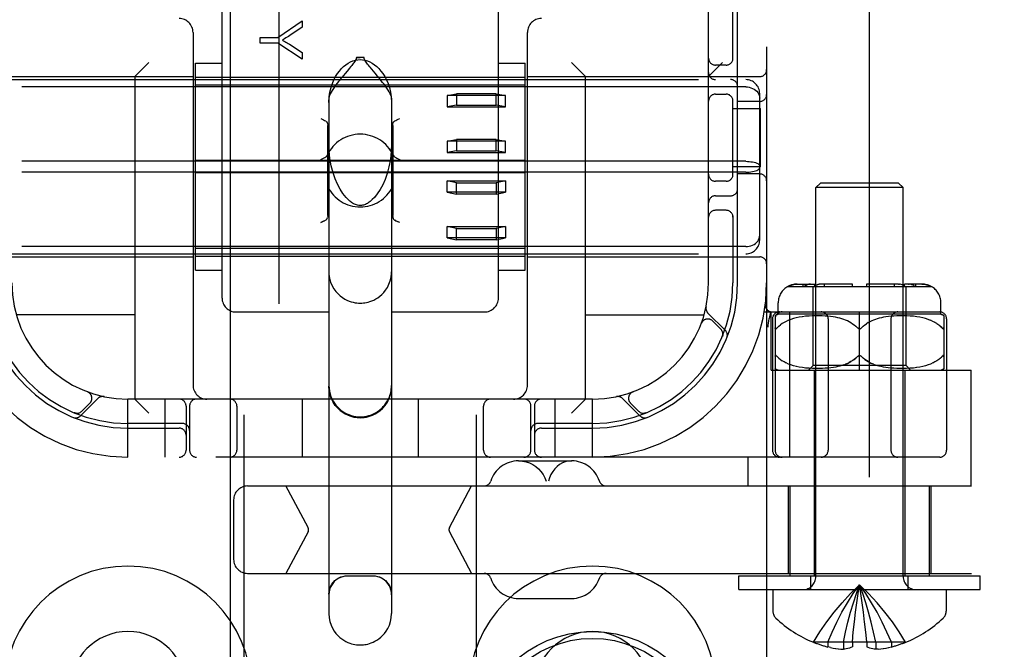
# Model space of a CAD drawing. Header units: inches. Extents: x 0 to 283, y 0 to 183.
# Tile 20 of 79: x 89.5 to 91.62, y 98.72 to 100.08. Entities that reach past the tile are written whole.
import ezdxf

# ---------------------------------------------------------------- set-up
doc = ezdxf.new("R2010")
doc.units = ezdxf.units.IN
doc.header["$LTSCALE"] = 15.583333
doc.header["$MEASUREMENT"] = 0
doc.linetypes.add('HIDDEN', pattern=[0.2, 0.1, -0.1])
doc.layers.add('DEFAULT_2', color=8, linetype='HIDDEN')
doc.layers.add('MAIN_DOOR_ASSEMBLY', color=7, linetype='CONTINUOUS')

msp = doc.modelspace()

# ---------------------------------------------------------------- linework, layer by layer
at = {"layer": 'DEFAULT_2', "color": 8, "linetype": 'HIDDEN'}
for p, q in [((91.325, 134.9368), (91.325, 66.3398)), ((89.979, 97.6711), (89.979, 103.1716)), ((90.479, 97.6711), (90.479, 103.1716)), ((91.104, 103.1383), (91.104, 98.1383)), ((90.979, 99.5133), (90.979, 101.7633)), ((89.9315, 99.4808), (89.9315, 100.1629)), ((90.5265, 99.4808), (90.5265, 100.1629)), ((91.0315, 99.9941), (91.0315, 100.1233)), ((91.0415, 99.5133), (91.0415, 100.1233)), ((90.0519, 100.0412), (90.1038, 100.0771)), ((90.1038, 100.0771), (90.1038, 100.0633)), ((90.1038, 100.0633), (90.0773, 100.0458)), ((89.869, 100.0523), (89.869, 99.2933)), ((90.0138, 100.0293), (90.0138, 100.0412)), ((90.0138, 100.0412), (90.0519, 100.0412)), ((90.589, 99.2933), (90.589, 100.0523)), ((90.0519, 100.0293), (90.0138, 100.0293)), ((90.1038, 99.9946), (90.0519, 100.0293)), ((90.0766, 100.0268), (90.1038, 100.0091)), ((90.1038, 100.0091), (90.1038, 99.9946)), ((90.2208, 99.9985), (90.229, 99.9986)), ((90.2372, 99.9985), (90.2208, 99.9985)), ((90.2372, 99.9985), (90.229, 99.9986)), ((89.744, 99.9573), (89.774, 99.9873)), ((89.874, 99.5405), (89.874, 99.986)), ((89.874, 99.986), (89.9315, 99.986)), ((90.2613, 99.9644), (90.2504, 99.9773)), ((90.5265, 99.986), (90.584, 99.986)), ((90.584, 99.5405), (90.584, 99.986)), ((90.714, 99.9573), (90.684, 99.9873)), ((90.979, 99.9573), (91.009, 99.9873)), ((91.0165, 99.982), (90.994, 99.982)), ((89.369, 99.9573), (89.869, 99.9573)), ((89.399, 99.9508), (91.059, 99.9508)), ((89.744, 99.9573), (89.744, 99.2633)), ((89.874, 99.9558), (90.584, 99.9558)), ((90.197, 99.9648), (90.1923, 99.9592)), ((90.589, 99.9573), (91.089, 99.9573)), ((90.714, 99.2633), (90.714, 99.9573)), ((91.059, 99.9351), (89.399, 99.9351)), ((90.584, 99.9391), (89.874, 99.9391)), ((90.1615, 99.9112), (90.1615, 98.8017)), ((90.2965, 99.9112), (90.2965, 98.8017)), ((90.4165, 99.9165), (90.4365, 99.9205)), ((90.4165, 99.9165), (90.4165, 99.8919)), ((90.5415, 99.9165), (90.4165, 99.9165)), ((90.4365, 99.9205), (90.4365, 99.8959)), ((90.5215, 99.9205), (90.4365, 99.9205)), ((90.5215, 99.8959), (90.5215, 99.9205)), ((90.5215, 99.9205), (90.5415, 99.9165)), ((90.5415, 99.8919), (90.5415, 99.9165)), ((90.994, 99.9195), (91.0165, 99.9195)), ((91.0315, 99.7441), (91.0315, 99.9075)), ((91.089, 99.6059), (91.089, 99.9207)), ((90.4365, 99.8959), (90.4165, 99.8919)), ((90.4165, 99.8919), (90.5415, 99.8919)), ((90.4365, 99.8959), (90.5215, 99.8959)), ((90.5415, 99.8919), (90.5215, 99.8959)), ((91.0315, 99.8883), (91.091, 99.8883)), ((91.089, 99.9039), (91.0415, 99.9039)), ((91.091, 99.7633), (91.091, 99.8883)), ((90.159, 99.6583), (90.159, 99.852)), ((90.299, 99.852), (90.299, 99.6583)), ((90.4165, 99.8182), (90.4365, 99.8222)), ((90.4365, 99.8222), (90.4365, 99.7976)), ((90.5215, 99.8222), (90.4365, 99.8222)), ((90.5215, 99.7976), (90.5215, 99.8222)), ((90.5215, 99.8222), (90.5415, 99.8182)), ((90.4165, 99.8182), (90.4165, 99.7936)), ((90.5415, 99.8182), (90.4165, 99.8182)), ((90.5415, 99.7936), (90.5415, 99.8182)), ((90.4365, 99.7976), (90.4165, 99.7936)), ((90.4165, 99.7936), (90.5415, 99.7936)), ((90.4365, 99.7976), (90.5215, 99.7976)), ((90.5415, 99.7936), (90.5215, 99.7976)), ((91.059, 99.775), (89.399, 99.775)), ((90.584, 99.7767), (89.874, 99.7767)), ((91.091, 99.7633), (91.0315, 99.7633)), ((91.059, 99.7516), (89.399, 99.7516)), ((90.584, 99.7499), (89.874, 99.7499)), ((91.089, 99.7477), (91.0415, 99.7477)), ((90.4165, 99.7084), (90.4165, 99.7329)), ((90.4165, 99.7329), (90.5415, 99.7329)), ((90.4365, 99.7289), (90.4165, 99.7329)), ((90.4365, 99.7044), (90.4365, 99.7289)), ((90.4365, 99.7289), (90.5215, 99.7289)), ((90.5415, 99.7329), (90.5215, 99.7289)), ((90.5215, 99.7289), (90.5215, 99.7044)), ((90.5415, 99.7329), (90.5415, 99.7084)), ((91.0165, 99.732), (90.994, 99.732)), ((91.22, 99.7283), (91.21, 99.7183)), ((91.21, 98.8815), (91.21, 99.7183)), ((91.398, 99.7183), (91.21, 99.7183)), ((91.388, 99.7283), (91.22, 99.7283)), ((91.388, 99.7283), (91.398, 99.7183)), ((91.398, 98.8815), (91.398, 99.7183)), ((90.5415, 99.7084), (90.4165, 99.7084)), ((90.4165, 99.7084), (90.4365, 99.7044)), ((90.5215, 99.7044), (90.4365, 99.7044)), ((90.5215, 99.7044), (90.5415, 99.7084)), ((90.994, 99.7008), (91.0265, 99.7008)), ((91.0165, 99.6695), (90.994, 99.6695)), ((91.0315, 99.6575), (91.0315, 99.5133)), ((90.3056, 99.6472), (90.3034, 99.6484)), ((90.314, 99.643), (90.311, 99.6445)), ((90.4165, 99.6101), (90.4165, 99.6346)), ((90.4165, 99.6346), (90.5415, 99.6346)), ((90.4365, 99.6306), (90.4165, 99.6346)), ((90.4365, 99.6061), (90.4365, 99.6306)), ((90.4365, 99.6306), (90.5215, 99.6306)), ((90.5415, 99.6346), (90.5215, 99.6306)), ((90.5215, 99.6306), (90.5215, 99.6061)), ((90.5415, 99.6346), (90.5415, 99.6101)), ((90.5415, 99.6101), (90.4165, 99.6101)), ((90.4165, 99.6101), (90.4365, 99.6061)), ((90.5215, 99.6061), (90.5415, 99.6101)), ((91.059, 99.5914), (89.399, 99.5914)), ((90.5215, 99.6061), (90.4365, 99.6061)), ((89.369, 99.5693), (89.869, 99.5693)), ((89.399, 99.5758), (91.059, 99.5758)), ((90.584, 99.5874), (89.874, 99.5874)), ((89.874, 99.5708), (90.584, 99.5708)), ((90.589, 99.5693), (91.089, 99.5693)), ((89.874, 99.5405), (89.9315, 99.5405)), ((90.5265, 99.5405), (90.584, 99.5405)), ((91.1496, 99.5058), (91.4583, 99.5058)), ((91.1698, 99.5108), (91.2074, 99.5108)), ((91.1824, 99.5058), (91.1824, 99.5108)), ((91.204, 99.3358), (91.204, 99.5058)), ((91.2059, 99.5058), (91.2072, 99.5067)), ((91.2084, 99.5075), (91.2072, 99.5067)), ((91.2074, 99.5058), (91.2074, 99.5108)), ((91.214, 99.51), (91.2126, 99.5095)), ((91.289, 99.5108), (91.2197, 99.5108)), ((91.2286, 99.5058), (91.2286, 99.5108)), ((91.289, 99.5058), (91.289, 99.5108)), ((91.319, 99.5108), (91.319, 99.5058)), ((91.3882, 99.5108), (91.319, 99.5108)), ((91.3793, 99.5058), (91.3793, 99.5108)), ((91.3882, 99.5108), (91.39, 99.5107)), ((91.4005, 99.5058), (91.4005, 99.5108)), ((91.4381, 99.5108), (91.4005, 99.5108)), ((91.4005, 99.5069), (91.402, 99.5058)), ((91.404, 99.3358), (91.404, 99.5058)), ((91.4094, 99.5108), (91.4108, 99.5107)), ((91.422, 99.5067), (91.4232, 99.5058)), ((91.4255, 99.5058), (91.4255, 99.5108)), ((91.129, 99.4458), (91.129, 99.4708)), ((91.479, 99.4458), (91.479, 99.4708)), ((89.744, 99.4443), (89.4887, 99.4443)), ((89.9615, 99.4508), (90.1615, 99.4508)), ((90.2965, 99.4508), (90.4965, 99.4508)), ((90.714, 99.4443), (90.9693, 99.4443)), ((91.0151, 99.411), (90.9775, 99.4485)), ((91.0987, 99.4508), (91.4765, 99.4508)), ((91.1126, 99.4512), (91.1093, 99.4367)), ((91.114, 99.3258), (91.114, 99.4508)), ((91.1221, 99.4427), (91.1221, 99.1533)), ((91.479, 99.4458), (91.129, 99.4458)), ((91.1542, 99.1383), (91.1542, 99.4508)), ((91.1742, 99.4394), (91.1676, 99.438)), ((91.181, 99.4405), (91.174, 99.4394)), ((91.188, 99.4414), (91.1807, 99.4405)), ((91.1952, 99.442), (91.1877, 99.4414)), ((91.2025, 99.4425), (91.195, 99.442)), ((91.2097, 99.4427), (91.2023, 99.4424)), ((91.2167, 99.4426), (91.2095, 99.4426)), ((91.2235, 99.4425), (91.2165, 99.4427)), ((91.2299, 99.4421), (91.2233, 99.4425)), ((91.236, 99.4416), (91.2298, 99.4421)), ((91.2418, 99.441), (91.2359, 99.4416)), ((91.2472, 99.4402), (91.2417, 99.441)), ((91.2523, 99.4393), (91.2471, 99.4402)), ((91.257, 99.4384), (91.2522, 99.4393)), ((91.304, 99.3258), (91.304, 99.4508)), ((91.3557, 99.4393), (91.3509, 99.4384)), ((91.3608, 99.4402), (91.3557, 99.4393)), ((91.3662, 99.441), (91.3607, 99.4402)), ((91.372, 99.4416), (91.3661, 99.441)), ((91.3781, 99.4421), (91.3719, 99.4416)), ((91.3846, 99.4425), (91.378, 99.4421)), ((91.3914, 99.4427), (91.3845, 99.4425)), ((91.3985, 99.4426), (91.3912, 99.4426)), ((91.4057, 99.4424), (91.3983, 99.4427)), ((91.413, 99.442), (91.4055, 99.4425)), ((91.4202, 99.4414), (91.4128, 99.442)), ((91.4272, 99.4405), (91.42, 99.4414)), ((91.4339, 99.4394), (91.427, 99.4405)), ((91.4403, 99.438), (91.4337, 99.4394)), ((91.4858, 99.4427), (91.4858, 99.3289)), ((90.9632, 99.4258), (90.9633, 99.4262)), ((90.9634, 99.4264), (90.9633, 99.4262)), ((91.0052, 99.4138), (90.9878, 99.4312)), ((91.1071, 99.4179), (91.1076, 99.4222)), ((91.1092, 99.4362), (91.1093, 99.4367)), ((91.1165, 99.4358), (91.1165, 99.1533)), ((91.1373, 99.4257), (91.1335, 99.423)), ((91.1415, 99.4282), (91.1373, 99.4257)), ((91.146, 99.4306), (91.1414, 99.4282)), ((91.1509, 99.4328), (91.1459, 99.4306)), ((91.1562, 99.4348), (91.1508, 99.4327)), ((91.1618, 99.4365), (91.156, 99.4347)), ((91.1678, 99.4381), (91.1616, 99.4365)), ((91.2365, 99.4358), (91.2365, 99.1533)), ((91.2615, 99.4373), (91.2569, 99.4384)), ((91.2658, 99.4361), (91.2614, 99.4373)), ((91.2699, 99.4348), (91.2657, 99.4361)), ((91.2739, 99.4333), (91.2698, 99.4348)), ((91.2778, 99.4317), (91.2738, 99.4333)), ((91.2816, 99.4298), (91.2777, 99.4317)), ((91.2854, 99.4277), (91.2816, 99.4298)), ((91.3121, 99.4201), (91.309, 99.4171)), ((91.3225, 99.4278), (91.3189, 99.4255)), ((91.3263, 99.4298), (91.3225, 99.4277)), ((91.3302, 99.4317), (91.3263, 99.4298)), ((91.3341, 99.4333), (91.3302, 99.4317)), ((91.3381, 99.4348), (91.3341, 99.4333)), ((91.3422, 99.4361), (91.3381, 99.4348)), ((91.3465, 99.4373), (91.3422, 99.4361)), ((91.351, 99.4384), (91.3465, 99.4373)), ((91.3715, 99.4358), (91.3715, 99.1533)), ((91.4463, 99.4365), (91.4401, 99.4381)), ((91.4519, 99.4347), (91.4461, 99.4365)), ((91.4571, 99.4327), (91.4518, 99.4348)), ((91.462, 99.4306), (91.457, 99.4328)), ((91.4665, 99.4282), (91.4619, 99.4306)), ((91.4706, 99.4257), (91.4664, 99.4282)), ((91.4808, 99.4171), (91.4778, 99.4201)), ((91.4915, 99.4358), (91.4915, 99.1533)), ((91.0085, 99.3977), (91.0091, 99.3991)), ((91.1265, 99.4165), (91.1271, 99.4171)), ((91.3084, 99.4165), (91.309, 99.4171)), ((91.1248, 99.3566), (91.1253, 99.3562)), ((91.1301, 99.3514), (91.1271, 99.3544)), ((91.3014, 99.3564), (91.3008, 99.356)), ((91.304, 99.3571), (91.3033, 99.357)), ((91.3046, 99.357), (91.304, 99.3571)), ((91.3072, 99.356), (91.3065, 99.3564)), ((91.4821, 99.3557), (91.4826, 99.3562)), ((91.1416, 99.3433), (91.1373, 99.3459)), ((91.1461, 99.3409), (91.1415, 99.3433)), ((91.151, 99.3387), (91.146, 99.341)), ((91.1562, 99.3368), (91.1509, 99.3388)), ((91.1619, 99.335), (91.1561, 99.3368)), ((91.1679, 99.3335), (91.1617, 99.3351)), ((91.1743, 99.3321), (91.1677, 99.3335)), ((91.194, 99.3258), (91.204, 99.3358)), ((91.404, 99.3358), (91.204, 99.3358)), ((91.2574, 99.3333), (91.2526, 99.3323)), ((91.2619, 99.3344), (91.2574, 99.3333)), ((91.2661, 99.3356), (91.2618, 99.3344)), ((91.2702, 99.3369), (91.2661, 99.3356)), ((91.278, 99.34), (91.2741, 99.3383)), ((91.3338, 99.3383), (91.33, 99.34)), ((91.3461, 99.3344), (91.3418, 99.3356)), ((91.3506, 99.3333), (91.3461, 99.3344)), ((91.3553, 99.3323), (91.3505, 99.3333)), ((91.414, 99.3258), (91.404, 99.3358)), ((91.4402, 99.3335), (91.4336, 99.3321)), ((91.4462, 99.3351), (91.44, 99.3335)), ((91.4518, 99.3368), (91.446, 99.335)), ((91.4571, 99.3388), (91.4517, 99.3368)), ((91.4619, 99.341), (91.457, 99.3387)), ((91.4664, 99.3433), (91.4619, 99.3409)), ((91.4706, 99.3459), (91.4664, 99.3433)), ((91.4744, 99.3486), (91.4706, 99.3458)), ((91.114, 99.3258), (91.544, 99.3258)), ((91.1811, 99.331), (91.1741, 99.3322)), ((91.1882, 99.3301), (91.1809, 99.331)), ((91.1955, 99.3295), (91.1879, 99.3302)), ((91.2028, 99.3291), (91.1952, 99.3295)), ((91.2101, 99.3289), (91.2026, 99.3291)), ((91.2065, 99.3258), (91.2065, 98.8833)), ((91.2171, 99.3289), (91.2098, 99.3289)), ((91.2239, 99.3291), (91.2169, 99.3289)), ((91.2304, 99.3295), (91.2237, 99.3291)), ((91.2365, 99.33), (91.2302, 99.3295)), ((91.2423, 99.3307), (91.2364, 99.33)), ((91.2477, 99.3314), (91.2422, 99.3306)), ((91.2527, 99.3323), (91.2476, 99.3314)), ((91.3604, 99.3314), (91.3552, 99.3323)), ((91.3658, 99.3306), (91.3603, 99.3314)), ((91.3716, 99.33), (91.3656, 99.3307)), ((91.3777, 99.3295), (91.3714, 99.33)), ((91.3842, 99.3291), (91.3775, 99.3295)), ((91.391, 99.3289), (91.384, 99.3291)), ((91.3981, 99.3289), (91.3908, 99.3289)), ((91.4054, 99.3291), (91.3979, 99.3289)), ((91.4015, 99.3258), (91.4015, 98.8833)), ((91.4127, 99.3295), (91.4051, 99.3291)), ((91.42, 99.3302), (91.4125, 99.3295)), ((91.427, 99.331), (91.4198, 99.3301)), ((91.4338, 99.3322), (91.4268, 99.331)), ((91.544, 99.0763), (91.544, 99.3258)), ((89.6415, 99.2791), (89.6419, 99.2789)), ((89.6421, 99.2788), (89.6419, 99.2789)), ((90.8161, 99.2789), (90.8108, 99.2771)), ((90.816, 99.2789), (90.8164, 99.2791)), ((89.6266, 99.2271), (89.6642, 99.2647)), ((89.6295, 99.2371), (89.6469, 99.2544)), ((89.729, 99.1383), (89.729, 99.2633)), ((90.729, 99.2633), (89.729, 99.2633)), ((89.744, 99.2633), (89.774, 99.2333)), ((89.809, 99.1383), (89.809, 99.2633)), ((90.104, 99.2633), (90.104, 99.1383)), ((90.354, 99.2633), (90.354, 99.1383)), ((90.649, 99.1383), (90.649, 99.2633)), ((90.714, 99.2633), (90.684, 99.2333)), ((90.729, 99.1383), (90.729, 99.2633)), ((90.7937, 99.2647), (90.8313, 99.2271)), ((90.8111, 99.2544), (90.8284, 99.2371)), ((89.6134, 99.2337), (89.6148, 99.2332)), ((89.854, 99.2483), (89.854, 99.1533)), ((89.8615, 99.2483), (89.8615, 99.1533)), ((89.9633, 99.2483), (89.9633, 99.1533)), ((90.4946, 99.1533), (90.4946, 99.2483)), ((90.5965, 99.1533), (90.5965, 99.2483)), ((90.604, 99.2483), (90.604, 99.1533)), ((90.8432, 99.2332), (90.8445, 99.2337)), ((90.8445, 99.2337), (90.8445, 99.2337)), ((90.8445, 99.2337), (90.8445, 99.2337)), ((89.8465, 99.2108), (89.729, 99.2108)), ((90.729, 99.2108), (90.6115, 99.2108)), ((89.729, 99.2008), (89.839, 99.2008)), ((90.619, 99.2008), (90.729, 99.2008)), ((91.4765, 99.1383), (88.9815, 99.1383)), ((90.5696, 99.1303), (90.6843, 99.1303)), ((91.064, 99.0763), (91.064, 99.1383)), ((89.9864, 99.0763), (93.445, 99.0763)), ((90.1166, 98.987), (90.0691, 99.0763)), ((90.4212, 98.987), (90.4686, 99.0763)), ((91.1505, 99.0763), (91.1505, 98.8883)), ((91.154, 99.0763), (91.154, 98.8833)), ((91.454, 99.0763), (91.454, 98.8833)), ((91.4575, 99.0763), (91.4575, 98.8883)), ((89.9564, 99.0463), (89.9564, 98.9183)), ((90.1166, 98.9776), (90.0691, 98.8883)), ((90.4212, 98.9776), (90.4686, 98.8883)), ((89.9864, 98.8883), (93.445, 98.8883)), ((90.2565, 98.8823), (90.2015, 98.8823)), ((91.044, 98.8533), (91.044, 98.8833)), ((91.044, 98.8833), (91.564, 98.8833)), ((91.199, 98.8533), (91.199, 98.8833)), ((91.409, 98.8533), (91.409, 98.8833)), ((91.564, 98.8533), (91.564, 98.8833)), ((91.044, 98.8533), (91.564, 98.8533)), ((91.1175, 98.8533), (91.1175, 98.8067)), ((91.4905, 98.8533), (91.4905, 98.8067)), ((90.5696, 98.8343), (90.6843, 98.8343)), ((91.3098, 98.8251), (91.307, 98.8448)), ((91.3125, 98.8046), (91.3098, 98.8251)), ((91.315, 98.7836), (91.3125, 98.8048)), ((91.3173, 98.7621), (91.315, 98.7839)), ((91.2885, 98.7399), (91.2906, 98.7624)), ((91.3195, 98.7399), (91.3173, 98.7624)), ((91.2047, 98.7403), (91.2045, 98.7399)), ((91.2057, 98.7399), (91.2047, 98.7403)), ((91.2885, 98.7399), (91.2057, 98.7399)), ((91.2355, 98.7399), (91.2355, 98.7299)), ((91.2691, 98.7399), (91.2691, 98.725)), ((91.2885, 98.7403), (91.2885, 98.7399)), ((91.2885, 98.7399), (91.2885, 98.7299)), ((91.3195, 98.7399), (91.3194, 98.7403)), ((91.3195, 98.7399), (91.3195, 98.7299)), ((91.4023, 98.7399), (91.3195, 98.7399)), ((91.3389, 98.7399), (91.3389, 98.725)), ((91.3725, 98.7399), (91.3725, 98.7299)), ((91.4032, 98.7403), (91.4023, 98.7399)), ((91.4032, 98.7403), (91.4035, 98.7399)), ((91.2414, 98.7286), (91.2355, 98.7299)), ((91.2412, 98.7286), (91.2472, 98.7275)), ((91.2469, 98.7275), (91.2529, 98.7266)), ((91.2525, 98.7266), (91.2584, 98.7259)), ((91.2581, 98.7259), (91.2638, 98.7253)), ((91.2636, 98.7254), (91.2691, 98.725)), ((91.3443, 98.7254), (91.3389, 98.725)), ((91.3441, 98.7253), (91.3498, 98.7259)), ((91.3495, 98.7259), (91.3554, 98.7266)), ((91.355, 98.7266), (91.3611, 98.7275)), ((91.3607, 98.7275), (91.3667, 98.7286)), ((91.3665, 98.7286), (91.3725, 98.7299))]:
    msp.add_line(p, q, dxfattribs=at)
for points in [[(90.0773, 100.0458), (90.0743, 100.0439), (90.0715, 100.0421), (90.0688, 100.0404), (90.0662, 100.0388), (90.0637, 100.0374), (90.0614, 100.036)], [(90.0614, 100.036), (90.064, 100.0345), (90.0665, 100.0331), (90.0691, 100.0315), (90.0716, 100.03), (90.0741, 100.0284), (90.0766, 100.0268)], [(90.1615, 99.9018), (90.1622, 99.9135), (90.1637, 99.9241), (90.1661, 99.9337), (90.169, 99.9423), (90.1724, 99.9502), (90.1761, 99.9573), (90.1801, 99.9636), (90.1843, 99.9693), (90.1887, 99.9745), (90.1933, 99.979), (90.1981, 99.9829), (90.2031, 99.9863), (90.2082, 99.9891), (90.2134, 99.9912), (90.2186, 99.9927), (90.2239, 99.9936), (90.229, 99.9939), (90.2341, 99.9936), (90.2393, 99.9927), (90.2445, 99.9912), (90.2497, 99.9891), (90.2548, 99.9863), (90.2598, 99.9829), (90.2646, 99.979), (90.2692, 99.9745), (90.2737, 99.9693), (90.2779, 99.9636), (90.2819, 99.9573), (90.2856, 99.9502), (90.2889, 99.9423), (90.2919, 99.9337), (90.2942, 99.9241), (90.2957, 99.9135), (90.2965, 99.9018)], [(90.2208, 99.9985), (90.2205, 99.9966), (90.22, 99.9947), (90.2191, 99.9928), (90.218, 99.991), (90.2168, 99.9891), (90.2155, 99.9872), (90.214, 99.9853), (90.2124, 99.9834), (90.2108, 99.9813), (90.2091, 99.9792)], [(90.2504, 99.9773), (90.2485, 99.9797), (90.2466, 99.9819), (90.2449, 99.9841), (90.2432, 99.9862), (90.2417, 99.9883), (90.2403, 99.9903), (90.2391, 99.9923), (90.2381, 99.9943), (90.2375, 99.9964), (90.2372, 99.9985)], [(90.2091, 99.9792), (90.2053, 99.9748), (90.2034, 99.9724), (90.197, 99.9648)], [(90.1923, 99.9592), (90.1899, 99.9562), (90.1873, 99.9531), (90.1848, 99.9499), (90.1821, 99.9465), (90.1794, 99.943), (90.1767, 99.9393), (90.1739, 99.9354), (90.1712, 99.9315), (90.1686, 99.9276), (90.1663, 99.9237), (90.1643, 99.92), (90.1628, 99.9166), (90.1618, 99.9137), (90.1615, 99.9112)], [(90.2965, 99.9112), (90.2961, 99.9138), (90.2951, 99.9169), (90.2934, 99.9204), (90.2913, 99.9244), (90.2888, 99.9284), (90.286, 99.9326), (90.2831, 99.9367), (90.2802, 99.9407), (90.2773, 99.9446), (90.2744, 99.9483), (90.2716, 99.9518), (90.2689, 99.9552), (90.2663, 99.9584), (90.2613, 99.9644)], [(91.059, 99.9351), (91.0628, 99.9349), (91.0666, 99.9343), (91.0702, 99.9334), (91.0737, 99.932), (91.077, 99.9303), (91.0799, 99.9282), (91.0826, 99.9259), (91.0848, 99.9232), (91.0866, 99.9203), (91.0879, 99.9172), (91.0887, 99.914), (91.089, 99.9107)], [(90.144, 99.8673), (90.147, 99.8657), (90.1498, 99.8643), (90.1524, 99.863), (90.1546, 99.8619)], [(90.3034, 99.8619), (90.3056, 99.863), (90.3081, 99.8643), (90.311, 99.8657), (90.314, 99.8673)], [(90.1546, 99.8619), (90.1559, 99.8609), (90.157, 99.8596), (90.1579, 99.8581), (90.1585, 99.8562), (90.1589, 99.8542), (90.159, 99.852)], [(90.299, 99.852), (90.2991, 99.8542), (90.2994, 99.8562), (90.3001, 99.8581), (90.3009, 99.8596), (90.302, 99.8609), (90.3034, 99.8619)], [(90.203, 99.6925), (90.1984, 99.6973), (90.1917, 99.7056), (90.1855, 99.7152), (90.1798, 99.7258), (90.1748, 99.7375), (90.1704, 99.7504), (90.1666, 99.7649), (90.1637, 99.7808), (90.1619, 99.7979), (90.1615, 99.8124)], [(90.2965, 99.8124), (90.2959, 99.7968), (90.294, 99.7789), (90.2909, 99.763), (90.2871, 99.7487), (90.2825, 99.7359), (90.2774, 99.7244), (90.2718, 99.7141), (90.2658, 99.705), (90.2594, 99.6971), (90.2549, 99.6925)], [(90.144, 99.7787), (90.147, 99.7803), (90.15, 99.7818), (90.1527, 99.7832), (90.155, 99.7847), (90.1568, 99.7864), (90.1581, 99.7882)], [(90.2998, 99.7882), (90.3011, 99.7864), (90.3029, 99.7847), (90.3053, 99.7832), (90.308, 99.7818), (90.3109, 99.7803), (90.314, 99.7787)], [(91.059, 99.775), (91.0628, 99.7749), (91.0666, 99.7746), (91.0702, 99.7742), (91.0737, 99.7736), (91.077, 99.7729), (91.0799, 99.7721), (91.0826, 99.7711), (91.0848, 99.77), (91.0866, 99.7688), (91.0879, 99.7676), (91.0887, 99.7663), (91.089, 99.765)], [(91.059, 99.7516), (91.0628, 99.7517), (91.0666, 99.7519), (91.0702, 99.7523), (91.0737, 99.7529), (91.077, 99.7536), (91.0799, 99.7545), (91.0826, 99.7555), (91.0848, 99.7566), (91.0866, 99.7577), (91.0879, 99.759), (91.0887, 99.7603), (91.089, 99.7616)], [(90.229, 99.6798), (90.2282, 99.6798), (90.2258, 99.68), (90.2234, 99.6804), (90.2211, 99.6811), (90.2189, 99.6818), (90.2168, 99.6828), (90.2147, 99.6838), (90.2126, 99.6851), (90.2105, 99.6864), (90.2085, 99.6878), (90.2065, 99.6894), (90.2046, 99.6911), (90.203, 99.6925)], [(90.2549, 99.6925), (90.2527, 99.6905), (90.2505, 99.6887), (90.2484, 99.6871), (90.2464, 99.6857), (90.2444, 99.6845), (90.2424, 99.6834), (90.2404, 99.6824), (90.2383, 99.6816), (90.2362, 99.6809), (90.2341, 99.6803), (90.2318, 99.68), (90.2296, 99.6798), (90.229, 99.6798)], [(90.1546, 99.6484), (90.1559, 99.6494), (90.157, 99.6506), (90.1579, 99.6522), (90.1585, 99.654)], [(90.159, 99.6583), (90.1589, 99.656), (90.1585, 99.654)], [(90.2994, 99.654), (90.2991, 99.656), (90.299, 99.6583)], [(90.2991, 99.656), (90.2994, 99.654), (90.3001, 99.6522), (90.3009, 99.6506), (90.302, 99.6494), (90.3034, 99.6484)], [(90.1546, 99.6484), (90.1524, 99.6472), (90.1498, 99.6459), (90.147, 99.6445), (90.144, 99.643)], [(90.144, 99.643), (90.147, 99.6445), (90.1498, 99.6459), (90.1524, 99.6472)], [(90.3034, 99.6484), (90.3056, 99.6472), (90.3081, 99.6459), (90.311, 99.6445)], [(91.059, 99.5914), (91.0628, 99.5916), (91.0666, 99.5922), (91.0702, 99.5932), (91.0737, 99.5946), (91.077, 99.5963), (91.0799, 99.5983), (91.0826, 99.6007), (91.0848, 99.6034), (91.0866, 99.6063), (91.0879, 99.6093), (91.0887, 99.6126), (91.089, 99.6159)], [(90.1615, 99.5374), (90.1617, 99.5324), (90.1629, 99.5235), (90.1653, 99.515), (90.1686, 99.5073), (90.1724, 99.5005), (90.1767, 99.4946), (90.1813, 99.4896), (90.1861, 99.4853), (90.1909, 99.4816), (90.1957, 99.4786), (90.2005, 99.4762), (90.2051, 99.4742), (90.2096, 99.4727), (90.2138, 99.4716), (90.2179, 99.4708), (90.2216, 99.4703), (90.2253, 99.47), (90.229, 99.4699)], [(90.229, 99.4699), (90.2324, 99.47), (90.2357, 99.4702), (90.239, 99.4706), (90.2425, 99.4712), (90.2461, 99.4721), (90.2499, 99.4732), (90.2539, 99.4747), (90.2581, 99.4765), (90.2623, 99.4787), (90.2667, 99.4814), (90.2711, 99.4846), (90.2754, 99.4884), (90.2796, 99.4928), (90.2837, 99.4978), (90.2875, 99.5037), (90.2908, 99.5103), (90.2935, 99.5176), (90.2954, 99.5255), (90.2964, 99.5338), (90.2965, 99.5374)], [(91.1503, 99.5058), (91.1525, 99.5069), (91.1548, 99.5079), (91.1572, 99.5088), (91.1597, 99.5095), (91.1623, 99.5101), (91.1648, 99.5105), (91.1673, 99.5107), (91.1698, 99.5108)], [(91.1698, 99.5108), (91.1678, 99.5107), (91.1658, 99.5106), (91.1638, 99.5103), (91.1618, 99.51), (91.1597, 99.5095), (91.1577, 99.5089), (91.1558, 99.5083), (91.1539, 99.5075), (91.1521, 99.5067), (91.1503, 99.5058)], [(91.1847, 99.5058), (91.1863, 99.5069), (91.1879, 99.5079), (91.1896, 99.5088), (91.1914, 99.5095)], [(91.1985, 99.5108), (91.1968, 99.5107), (91.195, 99.5105), (91.1932, 99.5101), (91.1914, 99.5095)], [(91.2084, 99.5075), (91.2098, 99.5083), (91.2112, 99.5089), (91.2126, 99.5095)], [(91.214, 99.51), (91.2155, 99.5103), (91.2169, 99.5106)], [(91.2197, 99.5108), (91.2183, 99.5107), (91.2169, 99.5106)], [(91.4005, 99.5069), (91.3989, 99.5079), (91.3971, 99.5088), (91.3954, 99.5095), (91.3935, 99.5101), (91.3917, 99.5105), (91.39, 99.5107)], [(91.422, 99.5067), (91.4207, 99.5075), (91.4194, 99.5083), (91.418, 99.5089), (91.4166, 99.5095), (91.4151, 99.51), (91.4137, 99.5103), (91.4122, 99.5106), (91.4108, 99.5107)], [(91.4381, 99.5108), (91.4406, 99.5107), (91.4431, 99.5105), (91.4457, 99.5101), (91.4482, 99.5095), (91.4507, 99.5088), (91.4532, 99.5079), (91.4554, 99.5069), (91.4576, 99.5058)], [(91.4576, 99.5058), (91.4559, 99.5067), (91.4541, 99.5075), (91.4522, 99.5083), (91.4502, 99.5089), (91.4482, 99.5095), (91.4462, 99.51), (91.4441, 99.5103), (91.4421, 99.5106), (91.4401, 99.5107), (91.4381, 99.5108)], [(91.1076, 99.4222), (91.1082, 99.4267), (91.1087, 99.4314), (91.1092, 99.4362)], [(91.1271, 99.4171), (91.1301, 99.4201), (91.1335, 99.4229)], [(91.2854, 99.4278), (91.2891, 99.4255), (91.2926, 99.4229), (91.2959, 99.4201), (91.299, 99.4171)], [(91.309, 99.4171), (91.3121, 99.4201), (91.3153, 99.4229), (91.3188, 99.4254)], [(91.4706, 99.4257), (91.4744, 99.423), (91.4778, 99.4201), (91.4808, 99.4171)], [(91.0086, 99.3978), (91.0085, 99.3977), (91.0085, 99.3977)], [(91.0095, 99.4015), (91.0095, 99.4014), (91.0094, 99.401), (91.0093, 99.4006), (91.0093, 99.4003), (91.0092, 99.4), (91.0091, 99.3996), (91.0091, 99.3993), (91.009, 99.399), (91.0089, 99.3987), (91.0088, 99.3985), (91.0087, 99.3982), (91.0086, 99.398), (91.0086, 99.3979), (91.0086, 99.3978)], [(91.1221, 99.4171), (91.1221, 99.4164), (91.1222, 99.4159), (91.1224, 99.4154), (91.1226, 99.415), (91.1228, 99.4147), (91.1231, 99.4145), (91.1235, 99.4145), (91.1239, 99.4145), (91.1243, 99.4147), (91.1248, 99.415), (91.1253, 99.4154), (91.1259, 99.4159)], [(91.1265, 99.4165), (91.1259, 99.4159), (91.1253, 99.4154), (91.1248, 99.415), (91.1243, 99.4147), (91.1238, 99.4145), (91.1234, 99.4145), (91.1231, 99.4145), (91.1228, 99.4147), (91.1225, 99.415), (91.1223, 99.4154), (91.1222, 99.4159), (91.1221, 99.4165)], [(91.3014, 99.4152), (91.3008, 99.4156), (91.3001, 99.416), (91.2995, 99.4165), (91.299, 99.4171)], [(91.3014, 99.4152), (91.302, 99.4149), (91.3027, 99.4147), (91.3033, 99.4145), (91.304, 99.4145)], [(91.304, 99.4145), (91.3046, 99.4145), (91.3053, 99.4147), (91.3059, 99.4149), (91.3065, 99.4152)], [(91.309, 99.4171), (91.3084, 99.4165), (91.3078, 99.416), (91.3072, 99.4156), (91.3065, 99.4152)], [(91.4808, 99.4171), (91.4815, 99.4164), (91.4821, 99.4159), (91.4827, 99.4154), (91.4832, 99.415), (91.4837, 99.4147), (91.4841, 99.4145), (91.4845, 99.4145), (91.4849, 99.4145), (91.4852, 99.4147), (91.4854, 99.415), (91.4856, 99.4154), (91.4857, 99.4159), (91.4858, 99.4165), (91.4858, 99.4171)], [(91.4858, 99.4164), (91.4857, 99.4159), (91.4856, 99.4154), (91.4854, 99.415), (91.4851, 99.4147), (91.4848, 99.4145), (91.4845, 99.4145), (91.4841, 99.4145), (91.4836, 99.4147), (91.4831, 99.415), (91.4826, 99.4154), (91.482, 99.4159)], [(91.1248, 99.3566), (91.1243, 99.3568), (91.1238, 99.357), (91.1234, 99.3571), (91.1231, 99.357), (91.1228, 99.3568), (91.1225, 99.3565), (91.1223, 99.3562), (91.1222, 99.3557), (91.1221, 99.3551), (91.1221, 99.3544)], [(91.1222, 99.3557), (91.1224, 99.3562), (91.1226, 99.3566), (91.1228, 99.3568), (91.1231, 99.357), (91.1235, 99.3571), (91.1239, 99.357), (91.1243, 99.3568), (91.1248, 99.3565)], [(91.1271, 99.3544), (91.1265, 99.3551), (91.1259, 99.3557), (91.1253, 99.3562)], [(91.1271, 99.3544), (91.1301, 99.3514), (91.1336, 99.3486), (91.1374, 99.3458)], [(91.299, 99.3544), (91.2959, 99.3514), (91.2926, 99.3487), (91.2892, 99.3462), (91.2855, 99.3439), (91.2818, 99.3418)], [(91.2926, 99.3487), (91.2959, 99.3514), (91.299, 99.3544)], [(91.299, 99.3544), (91.2995, 99.355), (91.3001, 99.3555), (91.3008, 99.356), (91.3014, 99.3564), (91.302, 99.3567), (91.3027, 99.3569), (91.3033, 99.357)], [(91.3001, 99.3555), (91.2995, 99.355), (91.299, 99.3544)], [(91.3046, 99.357), (91.3053, 99.3569), (91.3059, 99.3567), (91.3065, 99.3564), (91.3072, 99.356), (91.3078, 99.3555), (91.3084, 99.355)], [(91.309, 99.3544), (91.3084, 99.355), (91.3078, 99.3555)], [(91.3224, 99.3439), (91.3188, 99.3462), (91.3153, 99.3487), (91.312, 99.3514), (91.309, 99.3544)], [(91.4744, 99.3486), (91.4778, 99.3514), (91.4808, 99.3544)], [(91.4821, 99.3557), (91.4815, 99.3551), (91.4808, 99.3544)], [(91.4826, 99.3562), (91.4832, 99.3566), (91.4837, 99.3568), (91.4841, 99.357), (91.4845, 99.3571), (91.4849, 99.357), (91.4852, 99.3568), (91.4854, 99.3565), (91.4856, 99.3562), (91.4857, 99.3557)], [(91.4858, 99.3544), (91.4858, 99.3551), (91.4857, 99.3557), (91.4856, 99.3562), (91.4854, 99.3566), (91.4851, 99.3568), (91.4848, 99.357), (91.4845, 99.3571), (91.4841, 99.357), (91.4836, 99.3568), (91.4831, 99.3565)], [(91.2702, 99.3369), (91.2741, 99.3383), (91.278, 99.34), (91.2818, 99.3418), (91.2855, 99.3439)], [(91.3153, 99.3487), (91.3188, 99.3462), (91.3224, 99.3439), (91.3261, 99.3418), (91.33, 99.34)], [(91.3338, 99.3383), (91.3378, 99.3369), (91.3419, 99.3356)], [(90.1615, 99.2929), (90.1618, 99.2865), (90.1626, 99.2803), (90.164, 99.2745), (90.1658, 99.2691), (90.168, 99.2639), (90.1705, 99.2591), (90.1734, 99.2545), (90.1765, 99.2503), (90.18, 99.2464), (90.1836, 99.2428), (90.1875, 99.2395), (90.1916, 99.2366), (90.1958, 99.234), (90.2002, 99.2317), (90.2047, 99.2298), (90.2093, 99.2282), (90.2142, 99.2269), (90.2192, 99.2259), (90.2241, 99.2254), (90.229, 99.2252)], [(90.229, 99.2252), (90.2338, 99.2254), (90.2385, 99.2259), (90.243, 99.2267), (90.2473, 99.2278), (90.251, 99.2289), (90.2544, 99.2302), (90.2575, 99.2316), (90.2604, 99.233), (90.2631, 99.2345), (90.2657, 99.2361), (90.2682, 99.2378), (90.2706, 99.2396), (90.2728, 99.2415), (90.2749, 99.2433), (90.2769, 99.2453), (90.2787, 99.2472), (90.2805, 99.2492), (90.2821, 99.2512), (90.2837, 99.2533), (90.2852, 99.2554), (90.2866, 99.2577), (90.288, 99.2601), (90.2893, 99.2626), (90.2906, 99.2653), (90.2918, 99.2682), (90.2929, 99.2712), (90.2939, 99.2744), (90.2947, 99.2777), (90.2955, 99.2813), (90.296, 99.285), (90.2963, 99.2889), (90.2965, 99.2929)], [(90.229, 99.2233), (90.2202, 99.2239), (90.2115, 99.2256), (90.2031, 99.2284), (90.1952, 99.2323), (90.1879, 99.2372), (90.1812, 99.2431), (90.1754, 99.2497), (90.1705, 99.257), (90.1666, 99.265), (90.1638, 99.2733), (90.162, 99.282), (90.1615, 99.2908)], [(90.229, 99.2233), (90.2378, 99.2239), (90.2464, 99.2256), (90.2548, 99.2284), (90.2627, 99.2323), (90.2701, 99.2372), (90.2767, 99.2431), (90.2825, 99.2497), (90.2874, 99.257), (90.2913, 99.265), (90.2942, 99.2733), (90.2959, 99.282), (90.2965, 99.2908)], [(89.6135, 99.2337), (89.6134, 99.2337), (89.6134, 99.2337)], [(89.6172, 99.2328), (89.617, 99.2328), (89.6167, 99.2328), (89.6163, 99.2329), (89.616, 99.233), (89.6156, 99.233), (89.6153, 99.2331), (89.615, 99.2332), (89.6147, 99.2333), (89.6144, 99.2334), (89.6142, 99.2334), (89.6139, 99.2335), (89.6137, 99.2336), (89.6136, 99.2337), (89.6135, 99.2337)], [(90.8445, 99.2337), (90.8444, 99.2337), (90.8442, 99.2336), (90.844, 99.2335), (90.8439, 99.2335), (90.8437, 99.2334), (90.8434, 99.2333), (90.8432, 99.2333), (90.843, 99.2332), (90.8428, 99.2332), (90.8425, 99.2331), (90.8423, 99.233), (90.8421, 99.233), (90.8418, 99.2329), (90.8416, 99.2329), (90.8413, 99.2329), (90.8411, 99.2328), (90.8408, 99.2328), (90.8407, 99.2328)], [(90.5707, 99.1303), (90.5784, 99.1298), (90.586, 99.1283), (90.5933, 99.1258), (90.6003, 99.1225), (90.6068, 99.1182), (90.6127, 99.1132), (90.618, 99.1074), (90.6225, 99.101), (90.6262, 99.0941), (90.629, 99.0867)], [(90.6833, 99.1303), (90.6768, 99.1298), (90.6704, 99.1283), (90.6642, 99.1258), (90.6583, 99.1225), (90.6528, 99.1182), (90.6478, 99.1132), (90.6434, 99.1074), (90.6395, 99.101), (90.6364, 99.0941), (90.634, 99.0867)], [(90.1615, 98.8435), (90.1619, 98.8492), (90.1631, 98.8547), (90.1651, 98.8599), (90.1677, 98.8647), (90.1708, 98.869), (90.1745, 98.8727), (90.1785, 98.8759), (90.1828, 98.8785), (90.1874, 98.8805), (90.192, 98.8819), (90.1967, 98.8827), (90.2015, 98.883)], [(90.2015, 98.8823), (90.1963, 98.882), (90.1911, 98.881), (90.1862, 98.8793), (90.1815, 98.877), (90.1771, 98.8741), (90.1732, 98.8706), (90.1697, 98.8667), (90.1668, 98.8623), (90.1645, 98.8576), (90.1628, 98.8527), (90.1618, 98.8475), (90.1615, 98.8423)], [(90.2565, 98.883), (90.2612, 98.8827), (90.2659, 98.8819), (90.2706, 98.8805), (90.2751, 98.8785), (90.2794, 98.8759), (90.2835, 98.8727), (90.2871, 98.8689), (90.2903, 98.8647), (90.2929, 98.8599), (90.2948, 98.8547), (90.296, 98.8492), (90.2965, 98.8435)], [(90.2965, 98.8423), (90.2961, 98.8475), (90.2951, 98.8527), (90.2934, 98.8576), (90.2911, 98.8623), (90.2882, 98.8667), (90.2847, 98.8706), (90.2808, 98.8741), (90.2765, 98.877), (90.2718, 98.8793), (90.2668, 98.881), (90.2617, 98.882), (90.2565, 98.8823)], [(91.2047, 98.7403), (91.2184, 98.7624), (91.2332, 98.7839), (91.2492, 98.8048), (91.2663, 98.8251), (91.2846, 98.8448), (91.304, 98.8639)], [(91.2355, 98.7399), (91.2449, 98.7621), (91.2551, 98.7836), (91.2662, 98.8046), (91.278, 98.825), (91.2906, 98.8447), (91.304, 98.8639)], [(91.2691, 98.7399), (91.2739, 98.7621), (91.2791, 98.7836), (91.2847, 98.8046), (91.2907, 98.825), (91.2971, 98.8447), (91.304, 98.8639)], [(91.2906, 98.7621), (91.2929, 98.7839), (91.2954, 98.8048), (91.2981, 98.8251), (91.3009, 98.8448), (91.304, 98.8639)], [(91.2929, 98.7836), (91.2954, 98.8046), (91.2981, 98.825), (91.3009, 98.8447), (91.304, 98.8639)], [(91.4032, 98.7403), (91.3895, 98.7624), (91.3747, 98.7839), (91.3587, 98.8048), (91.3416, 98.8251), (91.3234, 98.8448), (91.304, 98.8639)], [(91.3725, 98.7399), (91.363, 98.7621), (91.3528, 98.7836), (91.3418, 98.8046), (91.33, 98.825), (91.3174, 98.8447), (91.304, 98.8639)], [(91.3389, 98.7399), (91.3341, 98.7621), (91.3288, 98.7836), (91.3232, 98.8046), (91.3172, 98.825), (91.3108, 98.8447), (91.304, 98.8639)], [(91.3098, 98.825), (91.307, 98.8447), (91.304, 98.8639)], [(90.1615, 98.8017), (90.162, 98.7929), (90.1637, 98.7846), (90.1662, 98.7769), (90.1693, 98.7701), (90.1729, 98.7642), (90.1767, 98.759), (90.1807, 98.7545), (90.1849, 98.7506), (90.1892, 98.7471), (90.1937, 98.7442), (90.198, 98.7417), (90.2022, 98.7397), (90.2063, 98.7381), (90.2102, 98.7369), (90.214, 98.7359), (90.2175, 98.7352), (90.2209, 98.7347), (90.2241, 98.7344), (90.2271, 98.7342), (90.2301, 98.7342), (90.233, 98.7343), (90.236, 98.7346), (90.239, 98.7349), (90.2421, 98.7355), (90.2455, 98.7362), (90.249, 98.7372), (90.2527, 98.7385), (90.2566, 98.7401), (90.2606, 98.7421), (90.2648, 98.7445), (90.269, 98.7474), (90.2733, 98.7507), (90.2773, 98.7546), (90.2813, 98.759), (90.285, 98.7641), (90.2886, 98.77), (90.2917, 98.7768), (90.2942, 98.7845), (90.2959, 98.7928), (90.2965, 98.8017)], [(91.3194, 98.7403), (91.3143, 98.7401), (91.3091, 98.74), (91.304, 98.7399), (91.2988, 98.74), (91.2937, 98.7401), (91.2885, 98.7403)], [(91.2885, 98.7299), (91.2852, 98.7286), (91.282, 98.7276), (91.2788, 98.7267), (91.2755, 98.7259), (91.2723, 98.7254), (91.2691, 98.725)], [(91.3389, 98.725), (91.3356, 98.7254), (91.3324, 98.7259), (91.3292, 98.7267), (91.3259, 98.7276), (91.3227, 98.7286), (91.3195, 98.7299)]]:
    msp.add_lwpolyline(points, dxfattribs=at)
for radius in [0.25, 0.235]:
    msp.add_circle((90.729, 98.5133), radius, dxfattribs=at)
for centre, radius, start, end in [((89.839, 100.0523), 0.03, 0, 90), ((90.619, 100.0523), 0.03, 90, 180), ((90.994, 99.997), 0.015, 180, 270), ((91.0165, 99.997), 0.015, 270, 360), ((91.089, 99.9723), 0.015, 270, 360), ((90.994, 99.9658), 0.015, 180, 270), ((91.0265, 99.9358), 0.015, 0, 90), ((91.059, 99.9208), 0.03, 0, 90), ((90.994, 99.9045), 0.015, 90, 180), ((91.0165, 99.9045), 0.015, 0, 90), ((91.089, 99.9189), 0.015, 270, 360), ((90.229, 99.7551), 0.0782, 25.0474, 154.9526), ((90.994, 99.747), 0.015, 180, 270), ((91.0165, 99.747), 0.015, 270, 360), ((91.089, 99.7327), 0.015, 0, 90), ((90.229, 99.7551), 0.0782, 206.6531, 333.346), ((91.0265, 99.7158), 0.015, 270, 360), ((90.994, 99.6858), 0.015, 90, 180), ((90.994, 99.6545), 0.015, 90, 180), ((91.0165, 99.6545), 0.015, 0, 90), ((91.059, 99.6058), 0.03, 270, 360), ((91.089, 99.5543), 0.015, 0, 90), ((89.729, 99.5133), 0.375, 180, 270), ((89.729, 99.5133), 0.3125, 180, 270), ((89.729, 99.5133), 0.3025, 180, 270), ((89.729, 99.5133), 0.25, 180, 270), ((90.729, 99.5133), 0.375, 270, 360), ((90.729, 99.5133), 0.3125, 270, 360), ((90.729, 99.5133), 0.3025, 270, 360), ((90.729, 99.5133), 0.25, 270, 360), ((91.169, 99.4708), 0.04, 118.955, 180), ((91.439, 99.4708), 0.04, 0, 61.045), ((89.9615, 99.4808), 0.03, 180, 270), ((90.4965, 99.4808), 0.03, 270, 360), ((90.9878, 99.4588), 0.0145, 168.1145, 225), ((91.1161, 99.4658), 0.015, 173.0043, 270), ((91.1315, 99.4358), 0.015, 90, 180), ((91.1503, 99.3894), 0.0603, 110.7484, 118.0821), ((91.1371, 99.4358), 0.015, 90, 180), ((91.2215, 99.4358), 0.015, 0, 90), ((91.3865, 99.4358), 0.015, 90, 180), ((91.4765, 99.4358), 0.015, 0, 90), ((91.4576, 99.3894), 0.0603, 61.9179, 69.2516), ((90.9772, 99.4206), 0.015, 45, 159.5253), ((90.9946, 99.4032), 0.015, 337.4954, 45), ((91.0049, 99.4007), 0.0145, 337.8042, 45), ((91.1503, 99.3821), 0.0603, 241.9212, 249.2516), ((91.4576, 99.3821), 0.0603, 290.7484, 298.0788), ((89.899, 99.2933), 0.03, 180, 270), ((90.559, 99.2933), 0.03, 270, 360), ((89.6363, 99.265), 0.015, 315, 69.5253), ((90.229, 99.2908), 0.0675, 180, 360), ((90.8217, 99.265), 0.015, 110.4747, 225), ((89.6745, 99.2544), 0.0145, 78.1145, 135), ((89.839, 99.2483), 0.015, 0, 90), ((89.8765, 99.2483), 0.015, 90, 180), ((89.9483, 99.2483), 0.015, 0, 90), ((90.5096, 99.2483), 0.015, 90, 180), ((90.5815, 99.2483), 0.015, 0, 90), ((90.619, 99.2483), 0.015, 90, 180), ((90.7834, 99.2544), 0.0145, 45, 101.8855), ((89.6189, 99.2477), 0.015, 247.4954, 315), ((90.839, 99.2477), 0.015, 225, 292.5046), ((89.6164, 99.2374), 0.0145, 247.8042, 315), ((89.8465, 99.1958), 0.015, 0, 90), ((90.6115, 99.1958), 0.015, 90, 180), ((90.8415, 99.2374), 0.0145, 225, 292.1958), ((89.839, 99.1858), 0.015, 0, 90), ((90.619, 99.1858), 0.015, 90, 180), ((89.839, 99.1533), 0.015, 270, 360), ((89.8765, 99.1533), 0.015, 180, 270), ((89.9483, 99.1533), 0.015, 270, 360), ((90.5096, 99.1533), 0.015, 180, 270), ((90.5815, 99.1533), 0.015, 270, 360), ((90.619, 99.1533), 0.015, 180, 270), ((91.1315, 99.1533), 0.015, 180, 270), ((91.1371, 99.1533), 0.015, 180, 270), ((91.2215, 99.1533), 0.015, 270, 360), ((91.3865, 99.1533), 0.015, 180, 270), ((91.4765, 99.1533), 0.015, 270, 360), ((90.5695, 99.0678), 0.0625, 90, 162.3485), ((90.6843, 99.0678), 0.0625, 17.6515, 90), ((90.4957, 99.0913), 0.015, 270, 342.3485), ((90.7582, 99.0913), 0.015, 197.6515, 270), ((89.9864, 99.0463), 0.03, 90, 180), ((90.1078, 98.9823), 0.01, 332, 28), ((90.43, 98.9823), 0.01, 152, 208), ((89.9864, 98.9183), 0.03, 180, 270), ((89.729, 98.6383), 0.2656, 0, 180), ((90.729, 98.6383), 0.2656, 0, 180), ((90.4957, 98.8733), 0.015, 17.6515, 90), ((90.7582, 98.8733), 0.015, 90, 162.3485), ((90.5695, 98.8968), 0.0625, 197.6515, 270), ((90.6843, 98.8968), 0.0625, 270, 342.3485), ((91.1818, 98.8815), 0.0282, 270, 360), ((91.4262, 98.8815), 0.0282, 180, 270), ((91.1375, 98.8067), 0.02, 180, 226.4862), ((91.4705, 98.8067), 0.02, 313.5138, 360), ((91.304, 98.9821), 0.2618, 226.4862, 247.6643), ((91.304, 98.9821), 0.2618, 292.3357, 313.5138), ((89.729, 98.6383), 0.125, 0, 180), ((90.729, 98.6383), 0.125, 0, 180), ((91.304, 98.9821), 0.2614, 247.9106, 254.8059), ((91.304, 98.9821), 0.2614, 285.1941, 292.0894)]:
    msp.add_arc(centre, radius, start, end, dxfattribs=at)
msp.add_ellipse((90.229, 98.8836), major_axis=(0.0675, 0), ratio=0.009135, start_param=4.292776, end_param=5.132002, dxfattribs=at)
at = {"layer": 'MAIN_DOOR_ASSEMBLY', "color": 8, "linetype": 'HIDDEN'}
msp.add_line((90.054, 110.3766), (90.054, 90.8999), dxfattribs=at)
at = {"layer": 'MAIN_DOOR_ASSEMBLY', "color": 3, "linetype": 'Continuous'}
msp.add_line((89.95, 91.0549), (89.95, 110.2216), dxfattribs=at)

doc.saveas('drawing.dxf')
